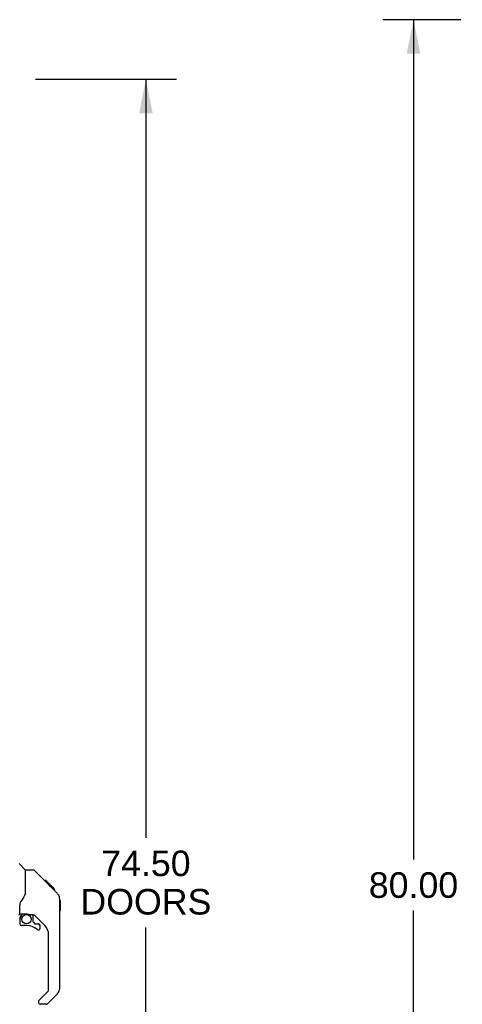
# Model space of a CAD drawing. Header units: inches. Extents: x 0 to 268, y 0 to 174.
# Tile 10 of 83: x 27 to 47, y 83 to 129. Entities that reach past the tile are written whole.
import ezdxf

# ---------------------------------------------------------------- set-up
doc = ezdxf.new("R2010")
doc.units = ezdxf.units.IN
doc.header["$LTSCALE"] = 14.749625
doc.header["$MEASUREMENT"] = 0
doc.layers.get('0').update_dxf_attribs({"linetype": 'CONTINUOUS'})
doc.layers.add('DIMENSIONS', color=7, linetype='CONTINUOUS')
doc.layers.add('LEFTHAND_DOOR_ASSEMBLY', color=7, linetype='CONTINUOUS')
doc.styles.get("Standard").update_dxf_attribs({"font": 'arial.ttf'})
doc.dimstyles.new('DIMSTYLE_1', dxfattribs={"dimtxt": 1.183125, "dimasz": 1.5775, "dimexe": 0.09, "dimexo": 0.07, "dimgap": 0.0375, "dimtad": 0, "dimtih": 1, "dimtoh": 1, "dimzin": 4, "dimdsep": 46, "dimtxsty": 'Standard', "dimblk": '_FILLED', "dimblk1": '_FILLED', "dimblk2": '_FILLED', "dimcen": 0.09, "dimadec": 3, "dimazin": 1, "dimtfac": 1, "dimtdec": 3, "dimtofl": 0, "dimtmove": 0, "dimatfit": 3, "dimldrblk": '_FILLED', "dimfxl": 0, "dimtolj": 1, "dimtzin": 4, "dimarcsym": 0})

# ---------------------------------------------------------------- blocks, each defined once
blk = doc.blocks.new('_FILLED')
at = {"color": 0, "linetype": 'ByBlock'}
blk.add_solid([(0, 0), (-1, 0.2), (-1, -0.2)], dxfattribs=at)
blk = doc.blocks.new('*D7')
at = {"layer": 'DIMENSIONS', "color": 2, "linetype": 'Continuous'}
for p, q in [((27.405, 126.238), (33.923, 126.238)), ((32.503, 126.238), (32.503, 91.175)), ((32.503, 51.738), (32.503, 87.034)), ((27.405, 51.738), (33.923, 51.738))]:
    blk.add_line(p, q, dxfattribs=at)
at = {"layer": 'DIMENSIONS', "color": 2, "linetype": 'Continuous', "xscale": 1.5775, "yscale": 1.5775, "zscale": 1.5775}
for p, rotation in [((32.503, 126.238), 90), ((32.503, 51.738), 270)]:
    blk.add_blockref('_FILLED', p, dxfattribs=dict(at, rotation=rotation))
at = {"layer": 'DIMENSIONS', "color": 2, "linetype": 'Continuous', "insert": (32.503, 90.584), "char_height": 1.1831, "width": 6.05197, "attachment_point": 2, "line_spacing_factor": 0.9}
blk.add_mtext('74.50\\PDOORS', dxfattribs=at)
blk = doc.blocks.new('*D15')
at = {"layer": 'DIMENSIONS', "color": 2, "linetype": 'Continuous'}
for p, q in [((47.066, 128.988), (43.46, 128.988)), ((44.879, 128.988), (44.879, 90.171)), ((44.879, 48.988), (44.879, 87.805)), ((47.066, 48.988), (43.46, 48.988))]:
    blk.add_line(p, q, dxfattribs=at)
at = {"layer": 'DIMENSIONS', "color": 2, "linetype": 'Continuous', "xscale": 1.5775, "yscale": 1.5775, "zscale": 1.5775}
for p, rotation in [((44.879, 128.988), 90), ((44.879, 48.988), 270)]:
    blk.add_blockref('_FILLED', p, dxfattribs=dict(at, rotation=rotation))
at = {"layer": 'DIMENSIONS', "color": 2, "linetype": 'Continuous', "insert": (44.879, 89.58), "char_height": 1.1831, "width": 4.13434, "attachment_point": 2, "line_spacing_factor": 0.9}
blk.add_mtext('80.00', dxfattribs=at)

msp = doc.modelspace()

# ---------------------------------------------------------------- linework, layer by layer
at = {"layer": 'LEFTHAND_DOOR_ASSEMBLY', "color": 7, "linetype": 'Continuous'}
for p, q in [((26.936, 89.683), (26.638, 89.98)), ((27.303, 89.677), (26.941, 89.677)), ((26.941, 88.573), (26.941, 89.677)), ((28.123, 88.889), (27.358, 89.654)), ((27.88, 89.2), (27.813, 89.2)), ((27.887, 89.192), (27.82, 89.192)), ((27.897, 89.182), (27.83, 89.182)), ((27.903, 89.176), (27.836, 89.176)), ((27.911, 89.168), (27.844, 89.168)), ((27.931, 89.148), (27.864, 89.148)), ((27.88, 89.2), (28.206, 88.873)), ((27.953, 89.126), (27.886, 89.126)), ((27.977, 89.102), (27.91, 89.102)), ((28, 89.079), (27.933, 89.079)), ((28.024, 89.055), (27.957, 89.055)), ((28.048, 89.031), (27.981, 89.031)), ((28.04, 88.972), (27.997, 89.015)), ((28.07, 89.009), (28.003, 89.009)), ((28.09, 88.989), (28.023, 88.989)), ((28.107, 88.972), (28.041, 88.972)), ((28.121, 88.958), (28.054, 88.958)), ((28.125, 88.954), (28.058, 88.954)), ((28.127, 88.952), (28.06, 88.952)), ((28.127, 88.952), (28.06, 88.952)), ((28.128, 88.951), (28.061, 88.951)), ((28.13, 88.949), (28.064, 88.949)), ((28.135, 88.944), (28.068, 88.944)), ((28.141, 88.938), (28.074, 88.938)), ((28.154, 88.925), (28.088, 88.925)), ((28.123, 88.889), (28.096, 88.916)), ((28.17, 88.909), (28.103, 88.909)), ((28.177, 88.902), (28.11, 88.902)), ((28.184, 88.895), (28.117, 88.895)), ((28.123, 88.889), (28.401, 88.61)), ((28.196, 88.883), (28.129, 88.883)), ((28.201, 88.878), (28.135, 88.878)), ((28.205, 88.874), (28.138, 88.874)), ((28.206, 88.873), (28.139, 88.873)), ((28.206, 88.873), (28.139, 88.873)), ((28.207, 88.872), (28.14, 88.872)), ((28.295, 88.784), (28.207, 88.872)), ((28.224, 88.788), (28.291, 88.788)), ((28.293, 88.786), (28.226, 88.786)), ((28.295, 88.784), (28.228, 88.784)), ((26.941, 88.635), (26.92, 88.577)), ((28.516, 88.333), (28.515, 88.363)), ((28.516, 84.23), (28.516, 88.333)), ((28.536, 88.282), (28.516, 88.301)), ((26.666, 87.65), (26.666, 88.056)), ((28.536, 88.282), (28.536, 87.805)), ((26.666, 87.433), (26.666, 87.195)), ((26.686, 87.651), (26.981, 87.651)), ((26.724, 87.572), (26.803, 87.651)), ((26.73, 87.566), (26.726, 87.569)), ((26.733, 87.562), (26.73, 87.566)), ((26.738, 87.558), (26.733, 87.562)), ((27.254, 87.61), (27.166, 87.61)), ((27.296, 87.279), (27.296, 87.605)), ((27.831, 87.114), (27.33, 87.615)), ((28.536, 87.805), (28.516, 87.786)), ((26.981, 87.116), (26.745, 87.116)), ((27.299, 87.27), (27.371, 87.198)), ((27.379, 87.195), (27.532, 87.195)), ((27.611, 86.997), (27.611, 87.116)), ((28.004, 84.144), (28.004, 86.696)), ((27.546, 83.653), (27.981, 84.089)), ((28.401, 83.952), (27.949, 83.499)), ((27.532, 83.62), (27.532, 83.555)), ((27.893, 83.476), (27.611, 83.476))]:
    msp.add_line(p, q, dxfattribs=at)
for points in [[(27.358, 89.654), (27.351, 89.661), (27.342, 89.666), (27.333, 89.671), (27.323, 89.674), (27.313, 89.676), (27.303, 89.677)], [(28.096, 88.916), (28.083, 88.929), (28.04, 88.972)], [(26.92, 88.577), (26.89, 88.508), (26.854, 88.438), (26.812, 88.366), (26.764, 88.293), (26.719, 88.227)], [(28.516, 88.333), (28.515, 88.363), (28.51, 88.404), (28.5, 88.444), (28.486, 88.483), (28.469, 88.52), (28.447, 88.556), (28.422, 88.588), (28.401, 88.61)], [(26.719, 88.227), (26.708, 88.21), (26.693, 88.181), (26.68, 88.149), (26.672, 88.115), (26.667, 88.081), (26.666, 88.056)], [(26.738, 87.558), (26.728, 87.548), (26.72, 87.537), (26.712, 87.525), (26.705, 87.513), (26.699, 87.5), (26.695, 87.487), (26.691, 87.474), (26.688, 87.46), (26.686, 87.446), (26.686, 87.433)], [(26.726, 87.569), (26.725, 87.57), (26.724, 87.571), (26.724, 87.572), (26.724, 87.572)], [(26.981, 87.651), (26.989, 87.651), (27.008, 87.65), (27.029, 87.648), (27.049, 87.644), (27.068, 87.639), (27.086, 87.634), (27.102, 87.629), (27.116, 87.624), (27.128, 87.62), (27.139, 87.616), (27.148, 87.613), (27.156, 87.611), (27.164, 87.61), (27.166, 87.61)]]:
    msp.add_lwpolyline(points, dxfattribs=at)
msp.add_circle((26.981, 87.411), 0.217, dxfattribs=at)
for centre, radius, start, end in [((26.922, 89.669), 0.0197, 0, 45), ((28.083, 88.317), 0.433, 42.2386, 42.7273), ((26.626, 87.65), 0.0394, 270, 360), ((26.686, 87.671), 0.0197, 180, 270), ((26.863, 87.433), 0.197, 135, 180), ((27.254, 87.413), 0.197, 45, 90), ((26.745, 87.195), 0.0787, 180, 270), ((26.981, 86.329), 0.787, 50.4788, 90), ((27.308, 87.279), 0.0118, 180, 225), ((27.379, 87.207), 0.0118, 225, 270), ((27.532, 86.997), 0.0787, 230.4788, 360), ((27.532, 87.116), 0.0787, 0, 90), ((27.414, 86.696), 0.591, 0, 45), ((28.123, 84.23), 0.394, 315, 360), ((27.926, 84.144), 0.0787, 315, 360), ((27.579, 83.62), 0.0472, 135, 180), ((27.611, 83.555), 0.0787, 180, 270), ((27.893, 83.555), 0.0787, 270, 315)]:
    msp.add_arc(centre, radius, start, end, dxfattribs=at)

# ---------------------------------------------------------------- dimensions: what is measured, and where the dimension line sits
at = {"layer": 'DIMENSIONS', "color": 2, "linetype": 'Continuous'}
dim = msp.add_linear_dim(base=(44.879, 128.988), p1=(47.136, 48.988), p2=(47.136, 128.988), angle=90, dimstyle='DIMSTYLE_1', dxfattribs=at)
dim.commit()
dim.dimension.update_dxf_attribs({"geometry": '*D15', "text_midpoint": (44.872, 88.981), "dimtype": 160})
dim = msp.add_linear_dim(base=(32.503, 51.738), p1=(27.335, 126.238), p2=(27.335, 51.738), angle=270, text='<>\\PDOORS', dimstyle='DIMSTYLE_1', dxfattribs=at)
dim.commit()
dim.dimension.update_dxf_attribs({"geometry": '*D7', "text_midpoint": (32.503, 89.105), "dimtype": 160})

doc.saveas('drawing.dxf')
